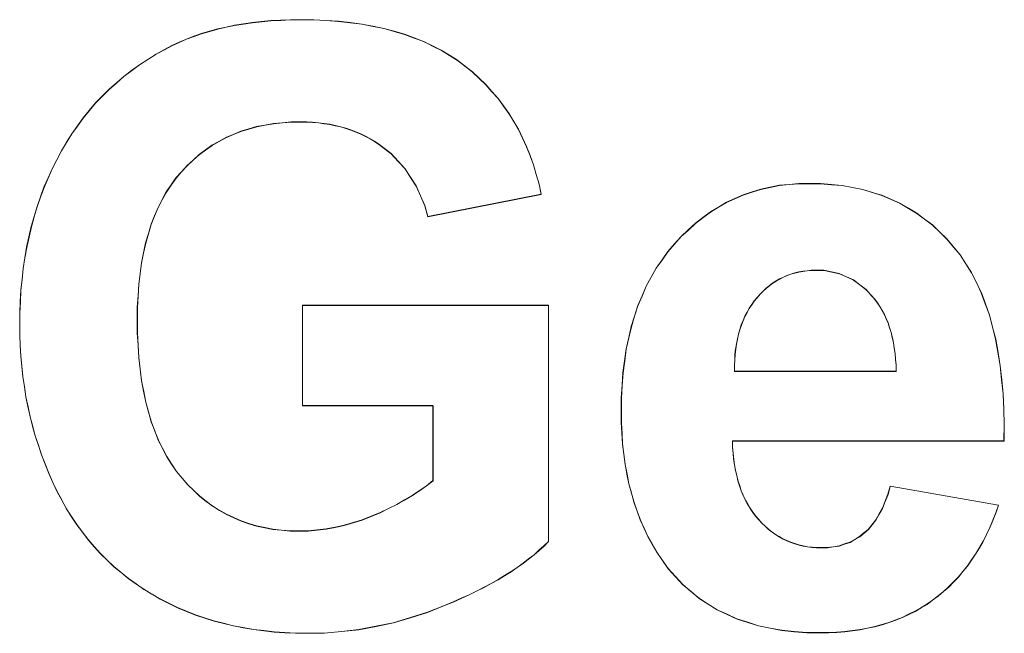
# Model space of a CAD drawing. Extents: x 229 to 926, y 37 to 878.
# Tile 110 of 163: x 354.11 to 358.25, y 819.48 to 822.07. Entities that reach past the tile are written whole.
import ezdxf
from ezdxf.lldxf.tags import DXFTag

# ---------------------------------------------------------------- set-up
doc = ezdxf.new("R2010")
doc.units = 0
doc.layers.get('0').update_dxf_attribs({"linetype": 'fein_strichliert', "lineweight": 13})
doc.layers.add('Beschriftung', color=7, linetype='Continuous', lineweight=25)
doc.layers.add('Beschriftung-A03CPAFWA9', color=7, linetype='Continuous', lineweight=25)
tags = doc.linetypes.add('fein_strichliert', pattern=[4, 1, -2, 1]).pattern_tags.tags
tags[8:9] = [DXFTag(74, 4), DXFTag(75, 0), DXFTag(340, '0'), DXFTag(46, 0.0), DXFTag(50, 0.0), DXFTag(44, 0.0), DXFTag(45, 0.0)]
tags[6:7] = [DXFTag(74, 4), DXFTag(75, 0), DXFTag(340, '0'), DXFTag(46, 0.0), DXFTag(50, 0.0), DXFTag(44, 0.0), DXFTag(45, 0.0)]
tags[4:5] = [DXFTag(74, 4), DXFTag(75, 0), DXFTag(340, '0'), DXFTag(46, 0.0), DXFTag(50, 0.0), DXFTag(44, 0.0), DXFTag(45, 0.0)]

# ---------------------------------------------------------------- blocks, each defined once
blk = doc.blocks.new('Referenz-A03CPAFUA9', base_point=(255.7277, 66.0323))
at = {"layer": 'Beschriftung', "color": 0, "lineweight": -2}
for p, q in [((354.906, 822.0206), (354.94, 822.0303)), ((354.94, 822.0303), (354.9755, 822.0381)), ((354.9755, 822.0381), (355.0112, 822.0459)), ((355.0112, 822.0459), (355.0486, 822.0516)), ((355.0486, 822.0516), (355.086, 822.0575)), ((355.086, 822.0575), (355.1251, 822.0614)), ((355.1251, 822.0614), (355.1642, 822.0653)), ((355.1642, 822.0653), (355.2051, 822.0673)), ((355.2051, 822.0673), (355.2461, 822.0692)), ((355.2461, 822.0692), (355.2887, 822.0692)), ((355.2887, 822.0692), (355.3441, 822.0692)), ((355.3441, 822.0692), (355.3964, 822.0661)), ((355.3964, 822.0661), (355.4488, 822.0631)), ((355.4488, 822.0631), (355.4982, 822.057)), ((355.4982, 822.057), (355.5476, 822.0509)), ((355.5476, 822.0509), (355.5938, 822.0417)), ((355.5938, 822.0417), (355.6402, 822.0325)), ((355.6402, 822.0325), (355.6834, 822.0203)), ((354.808, 821.9876), (354.84, 821.9992)), ((354.84, 821.9992), (354.8722, 822.0109)), ((354.8722, 822.0109), (354.906, 822.0206)), ((355.6834, 822.0203), (355.7268, 822.0081)), ((355.7268, 822.0081), (355.7671, 821.9929)), ((355.7671, 821.9929), (355.8073, 821.9776)), ((354.7185, 821.9448), (354.7472, 821.9603)), ((354.7472, 821.9603), (354.7776, 821.974)), ((354.7776, 821.974), (354.808, 821.9876)), ((355.8073, 821.9776), (355.8446, 821.9593)), ((355.8446, 821.9593), (355.8818, 821.941)), ((354.6457, 821.9021), (354.681, 821.9246)), ((354.681, 821.9246), (354.7185, 821.9448)), ((355.8818, 821.941), (355.916, 821.9196)), ((355.916, 821.9196), (355.9502, 821.8982)), ((354.5773, 821.855), (354.6104, 821.8796)), ((354.6104, 821.8796), (354.6457, 821.9021)), ((355.9502, 821.8982), (355.9814, 821.8737)), ((355.9814, 821.8737), (356.0125, 821.8493)), ((354.5136, 821.8034), (354.5443, 821.8303)), ((354.5443, 821.8303), (354.5773, 821.855)), ((356.0125, 821.8493), (356.0409, 821.8226)), ((354.4827, 821.7766), (354.5136, 821.8034)), ((356.0409, 821.8226), (356.0693, 821.7958)), ((356.0693, 821.7958), (356.0949, 821.7667)), ((354.4257, 821.7184), (354.4542, 821.7474)), ((354.4542, 821.7474), (354.4827, 821.7766)), ((356.0949, 821.7667), (356.1205, 821.7377)), ((354.3994, 821.6871), (354.4257, 821.7184)), ((356.1205, 821.7377), (356.1433, 821.7062)), ((356.1433, 821.7062), (356.1661, 821.6748)), ((354.3731, 821.6558), (354.3994, 821.6871)), ((356.1661, 821.6748), (356.1862, 821.6411)), ((354.3251, 821.5888), (354.3491, 821.6223)), ((354.3491, 821.6223), (354.3731, 821.6558)), ((355.1039, 821.6188), (355.0706, 821.6091)), ((355.1392, 821.6254), (355.1039, 821.6188)), ((355.1746, 821.632), (355.1392, 821.6254)), ((355.212, 821.6353), (355.1746, 821.632)), ((355.2494, 821.6386), (355.212, 821.6353)), ((355.2887, 821.6386), (355.2494, 821.6386)), ((355.3148, 821.6386), (355.2887, 821.6386)), ((355.3397, 821.6369), (355.3148, 821.6386)), ((355.3646, 821.6352), (355.3397, 821.6369)), ((355.3884, 821.6319), (355.3646, 821.6352)), ((355.4123, 821.6286), (355.3884, 821.6319)), ((355.435, 821.6235), (355.4123, 821.6286)), ((355.4578, 821.6185), (355.435, 821.6235)), ((355.4795, 821.6118), (355.4578, 821.6185)), ((356.1862, 821.6411), (356.2063, 821.6073)), ((354.3034, 821.5531), (354.3251, 821.5888)), ((355.0059, 821.5861), (354.9746, 821.573)), ((355.0372, 821.5992), (355.0059, 821.5861)), ((355.0706, 821.6091), (355.0372, 821.5992)), ((355.5011, 821.6052), (355.4795, 821.6118)), ((355.5217, 821.5968), (355.5011, 821.6052)), ((355.5423, 821.5884), (355.5217, 821.5968)), ((355.5619, 821.5784), (355.5423, 821.5884)), ((355.5813, 821.5685), (355.5619, 821.5784)), ((356.2063, 821.6073), (356.2235, 821.5712)), ((354.2816, 821.5174), (354.3034, 821.5531)), ((354.916, 821.5402), (354.8887, 821.5205)), ((354.9453, 821.5566), (354.916, 821.5402)), ((354.9746, 821.573), (354.9453, 821.5566)), ((355.5998, 821.5568), (355.5813, 821.5685)), ((355.6182, 821.5451), (355.5998, 821.5568)), ((355.6356, 821.5317), (355.6182, 821.5451)), ((356.2235, 821.5712), (356.2408, 821.5351)), ((356.2408, 821.5351), (356.2553, 821.4967)), ((354.2622, 821.4795), (354.2816, 821.5174)), ((354.8615, 821.5009), (354.8362, 821.478)), ((354.8887, 821.5205), (354.8615, 821.5009)), ((355.6703, 821.505), (355.6356, 821.5317)), ((355.6996, 821.4735), (355.6703, 821.505)), ((356.2553, 821.4967), (356.2697, 821.4583)), ((354.2426, 821.4415), (354.2622, 821.4795)), ((354.8109, 821.455), (354.7876, 821.4288)), ((354.8362, 821.478), (354.8109, 821.455)), ((355.7287, 821.4419), (355.6996, 821.4735)), ((356.2697, 821.4583), (356.2815, 821.4175)), ((354.2256, 821.4023), (354.2426, 821.4415)), ((354.7876, 821.4288), (354.7644, 821.4026)), ((355.7523, 821.4054), (355.7287, 821.4419)), ((356.2815, 821.4175), (356.2932, 821.3767)), ((354.2085, 821.363), (354.2256, 821.4023)), ((354.7441, 821.3732), (354.7237, 821.3438)), ((354.7644, 821.4026), (354.7441, 821.3732)), ((355.776, 821.369), (355.7523, 821.4054)), ((355.7942, 821.3277), (355.776, 821.369)), ((356.2932, 821.3767), (356.3021, 821.3336)), ((357.2668, 821.3635), (357.3059, 821.3715)), ((357.3059, 821.3715), (357.347, 821.3754)), ((357.347, 821.3754), (357.388, 821.3794)), ((357.388, 821.3794), (357.4308, 821.3794)), ((357.4308, 821.3794), (357.4789, 821.3794)), ((357.4789, 821.3794), (357.5245, 821.3752)), ((357.5245, 821.3752), (357.5701, 821.371)), ((357.5701, 821.371), (357.6131, 821.3627)), ((354.194, 821.3224), (354.2085, 821.363)), ((354.7237, 821.3438), (354.7063, 821.3112)), ((355.8122, 821.2865), (355.7942, 821.3277)), ((356.3021, 821.3336), (355.8249, 821.2403)), ((357.1177, 821.3157), (357.1531, 821.3316)), ((357.1531, 821.3316), (357.1903, 821.3436)), ((357.1903, 821.3436), (357.2276, 821.3555)), ((357.2276, 821.3555), (357.2668, 821.3635)), ((357.6131, 821.3627), (357.6562, 821.3544)), ((357.6562, 821.3544), (357.6967, 821.3419)), ((357.6967, 821.3419), (357.7372, 821.3294)), ((357.7372, 821.3294), (357.7753, 821.3127)), ((354.1793, 821.2817), (354.194, 821.3224)), ((354.7063, 821.3112), (354.6889, 821.2787)), ((355.8249, 821.2403), (355.8122, 821.2865)), ((357.0487, 821.2799), (357.0823, 821.2998)), ((357.0823, 821.2998), (357.1177, 821.3157)), ((357.7753, 821.3127), (357.8132, 821.296)), ((357.8132, 821.296), (357.8486, 821.2752)), ((354.1671, 821.2397), (354.1793, 821.2817)), ((354.6743, 821.2429), (354.6598, 821.2072)), ((354.6889, 821.2787), (354.6743, 821.2429)), ((356.9833, 821.236), (357.0151, 821.26)), ((357.0151, 821.26), (357.0487, 821.2799)), ((357.8486, 821.2752), (357.884, 821.2543)), ((357.884, 821.2543), (357.9169, 821.2293)), ((354.155, 821.1977), (354.1671, 821.2397)), ((354.6598, 821.2072), (354.6482, 821.1683)), ((356.9218, 821.1843), (356.9516, 821.2122)), ((356.9516, 821.2122), (356.9833, 821.236)), ((357.9169, 821.2293), (357.9498, 821.2044)), ((357.9498, 821.2044), (357.9802, 821.1751)), ((354.1452, 821.1543), (354.155, 821.1977)), ((354.6482, 821.1683), (354.6366, 821.1293)), ((356.8918, 821.1564), (356.9218, 821.1843)), ((357.9802, 821.1751), (358.0105, 821.146)), ((354.1355, 821.111), (354.1452, 821.1543)), ((354.6366, 821.1293), (354.6278, 821.0873)), ((356.8358, 821.0927), (356.8639, 821.1246)), ((356.8639, 821.1246), (356.8918, 821.1564)), ((358.0105, 821.146), (358.0384, 821.1126)), ((354.1281, 821.0663), (354.1355, 821.111)), ((354.6278, 821.0873), (354.6192, 821.0452)), ((356.8113, 821.0578), (356.8358, 821.0927)), ((358.0384, 821.1126), (358.0662, 821.0793)), ((358.0662, 821.0793), (358.0904, 821.0414)), ((354.1209, 821.0215), (354.1281, 821.0663)), ((354.6192, 821.0452), (354.6133, 820.9999)), ((356.7868, 821.0229), (356.8113, 821.0578)), ((358.0904, 821.0414), (358.1146, 821.0037)), ((354.116, 820.9755), (354.1209, 821.0215)), ((354.6133, 820.9999), (354.6075, 820.9547)), ((356.7658, 820.9849), (356.7868, 821.0229)), ((357.3537, 820.9975), (357.3374, 820.9921)), ((357.37, 821.0028), (357.3537, 820.9975)), ((357.387, 821.0064), (357.37, 821.0028)), ((357.404, 821.01), (357.387, 821.0064)), ((357.4219, 821.0118), (357.404, 821.01)), ((357.4397, 821.0136), (357.4219, 821.0118)), ((357.4584, 821.0136), (357.4397, 821.0136)), ((357.4932, 821.0136), (357.4584, 821.0136)), ((357.5255, 821.0068), (357.4932, 821.0136)), ((357.5577, 821.0001), (357.5255, 821.0068)), ((357.5874, 820.9865), (357.5577, 821.0001)), ((358.1146, 821.0037), (358.1351, 820.9615)), ((354.1111, 820.9294), (354.116, 820.9755)), ((354.6075, 820.9547), (354.6046, 820.9063)), ((356.7447, 820.947), (356.7658, 820.9849)), ((357.2775, 820.96), (357.2637, 820.9492)), ((357.292, 820.9689), (357.2775, 820.96)), ((357.3066, 820.9778), (357.292, 820.9689)), ((357.3221, 820.9849), (357.3066, 820.9778)), ((357.3374, 820.9921), (357.3221, 820.9849)), ((357.6169, 820.973), (357.5874, 820.9865)), ((357.644, 820.9526), (357.6169, 820.973)), ((357.6709, 820.9323), (357.644, 820.9526)), ((358.1351, 820.9615), (358.1558, 820.9192)), ((354.1087, 820.882), (354.1111, 820.9294)), ((356.7273, 820.906), (356.7447, 820.947)), ((357.2239, 820.9135), (357.2118, 820.8992)), ((357.2369, 820.926), (357.2239, 820.9135)), ((357.2499, 820.9385), (357.2369, 820.926)), ((357.2637, 820.9492), (357.2499, 820.9385)), ((357.6953, 820.9052), (357.6709, 820.9323)), ((358.1558, 820.9192), (358.1726, 820.8726)), ((354.1062, 820.8346), (354.1087, 820.882)), ((354.6046, 820.9063), (354.6016, 820.8579)), ((356.7098, 820.8649), (356.7273, 820.906)), ((357.1889, 820.8693), (357.1783, 820.8538)), ((357.1996, 820.885), (357.1889, 820.8693)), ((357.2118, 820.8992), (357.1996, 820.885)), ((357.7074, 820.8916), (357.6953, 820.9052)), ((357.7181, 820.8765), (357.7074, 820.8916)), ((357.7289, 820.8614), (357.7181, 820.8765)), ((358.1726, 820.8726), (358.1896, 820.826)), ((354.1062, 820.7858), (354.1062, 820.8346)), ((354.6016, 820.8579), (354.6016, 820.8062)), ((355.2967, 820.4438), (355.2967, 820.8668)), ((355.2967, 820.8668), (356.333, 820.8668)), ((356.333, 820.8668), (356.333, 819.8717)), ((356.6957, 820.8209), (356.7098, 820.8649)), ((357.1692, 820.8369), (357.1601, 820.8201)), ((357.1783, 820.8538), (357.1692, 820.8369)), ((357.7382, 820.8448), (357.7289, 820.8614)), ((357.7474, 820.8281), (357.7382, 820.8448)), ((357.7552, 820.8099), (357.7474, 820.8281)), ((354.6016, 820.8062), (354.6016, 820.7507)), ((356.6817, 820.7769), (356.6957, 820.8209)), ((357.1526, 820.8019), (357.1451, 820.7838)), ((357.1601, 820.8201), (357.1526, 820.8019)), ((357.763, 820.7917), (357.7552, 820.8099)), ((357.7695, 820.7719), (357.763, 820.7917)), ((358.1896, 820.826), (358.2029, 820.7749)), ((354.1062, 820.7408), (354.1062, 820.7858)), ((354.6016, 820.7507), (354.6046, 820.6984)), ((356.6712, 820.7298), (356.6817, 820.7769)), ((357.1332, 820.7449), (357.1287, 820.7242)), ((357.1391, 820.7644), (357.1332, 820.7449)), ((357.1451, 820.7838), (357.1391, 820.7644)), ((357.7759, 820.7521), (357.7695, 820.7719)), ((357.7808, 820.7308), (357.7759, 820.7521)), ((358.2029, 820.7749), (358.2161, 820.7238)), ((354.1084, 820.6967), (354.1062, 820.7408)), ((356.6606, 820.6827), (356.6712, 820.7298)), ((357.1242, 820.7036), (357.1213, 820.6816)), ((357.1287, 820.7242), (357.1242, 820.7036)), ((357.7858, 820.7094), (357.7808, 820.7308)), ((357.7892, 820.6865), (357.7858, 820.7094)), ((358.2161, 820.7238), (358.2258, 820.6682)), ((354.1105, 820.6526), (354.1084, 820.6967)), ((354.6046, 820.6984), (354.6076, 820.6463)), ((356.6537, 820.6325), (356.6606, 820.6827)), ((357.1213, 820.6816), (357.1185, 820.6597)), ((357.7927, 820.6636), (357.7892, 820.6865)), ((357.7948, 820.6391), (357.7927, 820.6636)), ((358.2258, 820.6682), (358.2355, 820.6127)), ((354.115, 820.6093), (354.1105, 820.6526)), ((354.6076, 820.6463), (354.6135, 820.5976)), ((356.6467, 820.5823), (356.6537, 820.6325)), ((357.1172, 820.6364), (357.1158, 820.6132)), ((357.1185, 820.6597), (357.1172, 820.6364)), ((357.7969, 820.6147), (357.7948, 820.6391)), ((354.1193, 820.5661), (354.115, 820.6093)), ((354.6135, 820.5976), (354.6193, 820.549)), ((356.6432, 820.5291), (356.6467, 820.5823)), ((357.1158, 820.6132), (357.116, 820.5886)), ((357.116, 820.5886), (357.7975, 820.5886)), ((357.7975, 820.5886), (357.7969, 820.6147)), ((358.2355, 820.6127), (358.2415, 820.5527)), ((354.1259, 820.5236), (354.1193, 820.5661)), ((354.6193, 820.549), (354.6281, 820.5037)), ((358.2415, 820.5527), (358.2475, 820.4928)), ((354.1324, 820.4811), (354.1259, 820.5236)), ((354.6281, 820.5037), (354.637, 820.4585)), ((356.6397, 820.476), (356.6432, 820.5291)), ((354.1411, 820.4396), (354.1324, 820.4811)), ((354.637, 820.4585), (354.6487, 820.4167)), ((356.6397, 820.4197), (356.6397, 820.476)), ((358.2475, 820.4928), (358.25, 820.4284)), ((354.1499, 820.3979), (354.1411, 820.4396)), ((354.6487, 820.4167), (354.6605, 820.3751)), ((355.8466, 820.4438), (355.2967, 820.4438)), ((355.8466, 820.1281), (355.8466, 820.4438)), ((356.6397, 820.3726), (356.6397, 820.4197)), ((358.25, 820.4284), (358.2524, 820.364)), ((354.1608, 820.3572), (354.1499, 820.3979)), ((354.6605, 820.3751), (354.6752, 820.3367)), ((356.6424, 820.3275), (356.6397, 820.3726)), ((354.1717, 820.3165), (354.1608, 820.3572)), ((354.6752, 820.3367), (354.69, 820.2986)), ((358.2524, 820.364), (358.2512, 820.2952)), ((354.1848, 820.2765), (354.1717, 820.3165)), ((354.69, 820.2986), (354.7076, 820.2637)), ((356.645, 820.2825), (356.6424, 820.3275)), ((358.2512, 820.2952), (357.1078, 820.2952)), ((357.1078, 820.2952), (357.1084, 820.2686)), ((354.1979, 820.2366), (354.1848, 820.2765)), ((354.7076, 820.2637), (354.7252, 820.229)), ((356.6504, 820.2394), (356.645, 820.2825)), ((357.1084, 820.2686), (357.1107, 820.2434)), ((354.2131, 820.1976), (354.1979, 820.2366)), ((354.7252, 820.229), (354.7458, 820.1977)), ((356.6557, 820.1964), (356.6504, 820.2394)), ((357.1107, 820.2434), (357.1128, 820.2183)), ((357.1128, 820.2183), (357.1166, 820.1946)), ((354.2284, 820.1585), (354.2131, 820.1976)), ((354.7458, 820.1977), (354.7664, 820.1664)), ((354.7664, 820.1664), (354.7899, 820.1385)), ((356.6637, 820.1554), (356.6557, 820.1964)), ((357.1166, 820.1946), (357.1203, 820.171)), ((357.1203, 820.171), (357.1257, 820.1488)), ((354.2459, 820.1202), (354.2284, 820.1585)), ((354.7899, 820.1385), (354.8135, 820.1107)), ((355.8194, 820.1061), (355.8466, 820.1281)), ((356.6717, 820.1144), (356.6637, 820.1554)), ((357.1257, 820.1488), (357.131, 820.1266)), ((357.131, 820.1266), (357.138, 820.1059)), ((354.2634, 820.0819), (354.2459, 820.1202)), ((354.283, 820.046), (354.2634, 820.0819)), ((354.8135, 820.1107), (354.8389, 820.0864)), ((354.8389, 820.0864), (354.8642, 820.062)), ((355.7597, 820.0652), (355.7895, 820.0857)), ((355.7895, 820.0857), (355.8194, 820.1061)), ((356.6823, 820.0754), (356.6717, 820.1144)), ((357.138, 820.1059), (357.1448, 820.0851)), ((357.1448, 820.0851), (357.1533, 820.0659)), ((357.7627, 820.0706), (357.772, 820.1047)), ((357.772, 820.1047), (358.2276, 820.0245)), ((354.3026, 820.0099), (354.283, 820.046)), ((354.8642, 820.062), (354.8914, 820.0411)), ((354.8914, 820.0411), (354.9185, 820.0203)), ((355.6945, 820.0276), (355.7271, 820.0464)), ((355.7271, 820.0464), (355.7597, 820.0652)), ((356.693, 820.0364), (356.6823, 820.0754)), ((357.1533, 820.0659), (357.1618, 820.0467)), ((357.1618, 820.0467), (357.1718, 820.029)), ((357.7396, 820.0117), (357.7511, 820.0411)), ((357.7511, 820.0411), (357.7627, 820.0706)), ((354.3244, 819.9761), (354.3026, 820.0099)), ((354.9185, 820.0203), (354.9476, 820.0029)), ((354.9476, 820.0029), (354.9766, 819.9856)), ((355.6241, 819.9934), (355.6593, 820.0105)), ((355.6593, 820.0105), (355.6945, 820.0276)), ((356.7063, 819.9994), (356.693, 820.0364)), ((356.7196, 819.9624), (356.7063, 819.9994)), ((357.1718, 820.029), (357.1818, 820.0112)), ((357.1818, 820.0112), (357.1935, 819.9949)), ((357.7258, 819.987), (357.7396, 820.0117)), ((358.2276, 820.0245), (358.2165, 819.9918)), ((354.3462, 819.9422), (354.3244, 819.9761)), ((354.9766, 819.9856), (355.0075, 819.9716)), ((355.0075, 819.9716), (355.0383, 819.9577)), ((355.0383, 819.9577), (355.0709, 819.9473)), ((355.5103, 819.9509), (355.5482, 819.9625)), ((355.5482, 819.9625), (355.5861, 819.9779)), ((355.5861, 819.9779), (355.6241, 819.9934)), ((356.7356, 819.9275), (356.7196, 819.9624)), ((357.1935, 819.9949), (357.2051, 819.9786)), ((357.2051, 819.9786), (357.2183, 819.9639)), ((357.2183, 819.9639), (357.2315, 819.949)), ((357.6959, 819.9422), (357.712, 819.9623)), ((357.712, 819.9623), (357.7258, 819.987)), ((358.204, 819.9609), (358.1915, 819.93)), ((358.2165, 819.9918), (358.204, 819.9609)), ((354.3701, 819.9107), (354.3462, 819.9422)), ((355.0709, 819.9473), (355.1037, 819.9369)), ((355.1037, 819.9369), (355.1381, 819.9299)), ((355.1381, 819.9299), (355.1726, 819.923)), ((355.1726, 819.923), (355.2089, 819.9195)), ((355.2089, 819.9195), (355.2452, 819.916)), ((355.2452, 819.916), (355.2834, 819.916)), ((355.2834, 819.916), (355.3211, 819.916)), ((355.3211, 819.916), (355.3589, 819.9199)), ((355.3589, 819.9199), (355.3967, 819.9238)), ((355.3967, 819.9238), (355.4345, 819.9315)), ((355.4345, 819.9315), (355.4723, 819.9392)), ((355.4723, 819.9392), (355.5103, 819.9509)), ((356.7517, 819.8926), (356.7356, 819.9275)), ((357.2315, 819.949), (357.2455, 819.9361)), ((357.2455, 819.9361), (357.2596, 819.9232)), ((357.2596, 819.9232), (357.2743, 819.9121)), ((357.6616, 819.9069), (357.6799, 819.9222)), ((357.6799, 819.9222), (357.6959, 819.9422)), ((358.1915, 819.93), (358.1773, 819.9011)), ((354.394, 819.8791), (354.3701, 819.9107)), ((354.4201, 819.8497), (354.394, 819.8791)), ((356.7704, 819.8596), (356.7517, 819.8926)), ((357.2743, 819.9121), (357.2891, 819.901)), ((357.2891, 819.901), (357.3047, 819.8917)), ((357.3047, 819.8917), (357.3204, 819.8824)), ((357.3204, 819.8824), (357.3368, 819.8751)), ((357.3368, 819.8751), (357.3533, 819.8677)), ((357.6026, 819.8685), (357.623, 819.8801)), ((357.623, 819.8801), (357.6434, 819.8915)), ((357.6434, 819.8915), (357.6616, 819.9069)), ((358.1773, 819.9011), (358.1632, 819.8721)), ((354.4462, 819.8202), (354.4201, 819.8497)), ((356.2931, 819.834), (356.2721, 819.8155)), ((356.3141, 819.8526), (356.2931, 819.834)), ((356.333, 819.8717), (356.3141, 819.8526)), ((356.789, 819.8267), (356.7704, 819.8596)), ((357.3533, 819.8677), (357.3706, 819.8621)), ((357.3706, 819.8621), (357.3878, 819.8566)), ((357.3878, 819.8566), (357.4058, 819.8528)), ((357.4058, 819.8528), (357.4239, 819.8491)), ((357.4239, 819.8491), (357.4428, 819.8473)), ((357.4428, 819.8473), (357.4617, 819.8455)), ((357.4617, 819.8455), (357.4813, 819.8455)), ((357.4813, 819.8455), (357.5082, 819.8455)), ((357.5082, 819.8455), (357.5328, 819.8493)), ((357.5328, 819.8493), (357.5575, 819.8531)), ((357.5575, 819.8531), (357.58, 819.8608)), ((357.58, 819.8608), (357.6026, 819.8685)), ((358.1475, 819.8452), (358.1318, 819.8182)), ((358.1632, 819.8721), (358.1475, 819.8452)), ((354.4744, 819.7931), (354.4462, 819.8202)), ((354.5027, 819.7658), (354.4744, 819.7931)), ((356.249, 819.7974), (356.2259, 819.7794)), ((356.2721, 819.8155), (356.249, 819.7974)), ((356.8103, 819.7958), (356.789, 819.8267)), ((356.8373, 819.7572), (356.8103, 819.7958)), ((358.1144, 819.7933), (358.0971, 819.7682)), ((358.1318, 819.8182), (358.1144, 819.7933)), ((354.5331, 819.7408), (354.5027, 819.7658)), ((356.2005, 819.762), (356.1753, 819.7446)), ((356.2259, 819.7794), (356.2005, 819.762)), ((356.868, 819.7234), (356.8373, 819.7572)), ((358.0971, 819.7682), (358.0782, 819.7452)), ((354.5636, 819.7159), (354.5331, 819.7408)), ((354.596, 819.6932), (354.5636, 819.7159)), ((356.1206, 819.7109), (356.0912, 819.6945)), ((356.148, 819.7277), (356.1206, 819.7109)), ((356.1753, 819.7446), (356.148, 819.7277)), ((356.8987, 819.6897), (356.868, 819.7234)), ((358.0593, 819.7221), (358.0389, 819.7011)), ((358.0782, 819.7452), (358.0593, 819.7221)), ((354.6286, 819.6703), (354.596, 819.6932)), ((354.6633, 819.6498), (354.6286, 819.6703)), ((356.0617, 819.6783), (356.0301, 819.6625)), ((356.0912, 819.6945), (356.0617, 819.6783)), ((356.933, 819.6608), (356.8987, 819.6897)), ((358.0183, 819.68), (357.9962, 819.6608)), ((358.0389, 819.7011), (358.0183, 819.68)), ((354.698, 819.6292), (354.6633, 819.6498)), ((354.7343, 819.6113), (354.698, 819.6292)), ((355.9648, 819.6317), (355.9311, 819.6165)), ((355.9985, 819.6468), (355.9648, 819.6317)), ((356.0301, 819.6625), (355.9985, 819.6468)), ((356.9673, 819.6319), (356.933, 819.6608)), ((357.0054, 819.6077), (356.9673, 819.6319)), ((357.9742, 819.6417), (357.9505, 819.6246)), ((357.9962, 819.6608), (357.9742, 819.6417)), ((354.7705, 819.5933), (354.7343, 819.6113)), ((354.8081, 819.5779), (354.7705, 819.5933)), ((355.8953, 819.602), (355.8236, 819.5728)), ((355.9311, 819.6165), (355.8953, 819.602)), ((357.0434, 819.5837), (357.0054, 819.6077)), ((357.085, 819.5644), (357.0434, 819.5837)), ((357.9016, 819.5923), (357.8765, 819.5773)), ((357.9269, 819.6074), (357.9016, 819.5923)), ((357.9505, 819.6246), (357.9269, 819.6074)), ((354.8459, 819.5624), (354.8081, 819.5779)), ((354.8851, 819.5496), (354.8459, 819.5624)), ((354.9243, 819.5367), (354.8851, 819.5496)), ((355.7515, 819.5509), (355.6793, 819.529)), ((355.8236, 819.5728), (355.7515, 819.5509)), ((357.1267, 819.5451), (357.085, 819.5644)), ((357.172, 819.5306), (357.1267, 819.5451)), ((357.8232, 819.5516), (357.7952, 819.5408)), ((357.8498, 819.5644), (357.8232, 819.5516)), ((357.8765, 819.5773), (357.8498, 819.5644)), ((354.965, 819.5265), (354.9243, 819.5367)), ((355.0057, 819.5162), (354.965, 819.5265)), ((355.0479, 819.5084), (355.0057, 819.5162)), ((355.0902, 819.5008), (355.0479, 819.5084)), ((355.1339, 819.4957), (355.0902, 819.5008)), ((355.6067, 819.5145), (355.5341, 819.4999)), ((355.6793, 819.529), (355.6067, 819.5145)), ((357.2173, 819.5162), (357.172, 819.5306)), ((357.2662, 819.5066), (357.2173, 819.5162)), ((357.3152, 819.4969), (357.2662, 819.5066)), ((357.6766, 819.5066), (357.6456, 819.5001)), ((357.7077, 819.5129), (357.6766, 819.5066)), ((357.7374, 819.5216), (357.7077, 819.5129)), ((357.767, 819.5302), (357.7374, 819.5216)), ((357.7952, 819.5408), (357.767, 819.5302)), ((355.1776, 819.4905), (355.1339, 819.4957)), ((355.2227, 819.4879), (355.1776, 819.4905)), ((355.268, 819.4853), (355.2227, 819.4879)), ((355.3146, 819.4853), (355.268, 819.4853)), ((355.3881, 819.4853), (355.3146, 819.4853)), ((355.4611, 819.4926), (355.3881, 819.4853)), ((355.5341, 819.4999), (355.4611, 819.4926)), ((357.3678, 819.4921), (357.3152, 819.4969)), ((357.4204, 819.4872), (357.3678, 819.4921)), ((357.4767, 819.4872), (357.4204, 819.4872)), ((357.5123, 819.4872), (357.4767, 819.4872)), ((357.5464, 819.4894), (357.5123, 819.4872)), ((357.5804, 819.4916), (357.5464, 819.4894)), ((357.613, 819.4958), (357.5804, 819.4916)), ((357.6456, 819.5001), (357.613, 819.4958))]:
    blk.add_line(p, q, dxfattribs=at)
blk = doc.blocks.new('Referenz-A03CPAG8A9', base_point=(281.5986, 66.0323))
at = {"layer": 'Beschriftung-A03CPAFWA9', "color": 0, "lineweight": -2}
for p, q in [((354.9403, 822.0293), (354.9759, 822.0371)), ((354.9759, 822.0371), (355.0115, 822.0449)), ((355.0115, 822.0449), (355.0489, 822.0506)), ((355.0489, 822.0506), (355.0863, 822.0565)), ((355.0863, 822.0565), (355.1254, 822.0604)), ((355.1254, 822.0604), (355.1645, 822.0643)), ((355.1645, 822.0643), (355.2054, 822.0662)), ((355.2054, 822.0662), (355.2464, 822.0681)), ((355.2464, 822.0681), (355.289, 822.0681)), ((355.289, 822.0681), (355.3444, 822.0681)), ((355.3444, 822.0681), (355.3967, 822.0651)), ((355.3967, 822.0651), (355.4491, 822.0621)), ((355.4491, 822.0621), (355.4985, 822.056)), ((355.4985, 822.056), (355.5479, 822.0498)), ((355.5479, 822.0498), (355.5941, 822.0407)), ((355.5941, 822.0407), (355.6405, 822.0315)), ((355.6405, 822.0315), (355.6837, 822.0193)), ((354.8083, 821.9865), (354.8404, 821.9981)), ((354.8404, 821.9981), (354.8725, 822.0098)), ((354.8725, 822.0098), (354.9063, 822.0195)), ((354.9063, 822.0195), (354.9403, 822.0293)), ((355.6837, 822.0193), (355.7271, 822.0071)), ((355.7271, 822.0071), (355.7674, 821.9918)), ((355.7674, 821.9918), (355.8076, 821.9766)), ((354.7188, 821.9438), (354.7475, 821.9593)), ((354.7475, 821.9593), (354.7779, 821.9729)), ((354.7779, 821.9729), (354.8083, 821.9865)), ((355.8076, 821.9766), (355.8449, 821.9583)), ((355.8449, 821.9583), (355.8821, 821.94)), ((354.646, 821.9011), (354.6813, 821.9235)), ((354.6813, 821.9235), (354.7188, 821.9438)), ((355.8821, 821.94), (355.9163, 821.9185)), ((355.9163, 821.9185), (355.9505, 821.8972)), ((354.5776, 821.854), (354.6107, 821.8786)), ((354.6107, 821.8786), (354.646, 821.9011)), ((355.9505, 821.8972), (355.9817, 821.8727)), ((355.9817, 821.8727), (356.0128, 821.8483)), ((354.5139, 821.8024), (354.5446, 821.8293)), ((354.5446, 821.8293), (354.5776, 821.854)), ((356.0128, 821.8483), (356.0412, 821.8215)), ((354.4831, 821.7755), (354.5139, 821.8024)), ((356.0412, 821.8215), (356.0696, 821.7948)), ((356.0696, 821.7948), (356.0952, 821.7657)), ((354.426, 821.7174), (354.4545, 821.7464)), ((354.4545, 821.7464), (354.4831, 821.7755)), ((356.0952, 821.7657), (356.1208, 821.7366)), ((354.3997, 821.6861), (354.426, 821.7174)), ((356.1208, 821.7366), (356.1436, 821.7052)), ((356.1436, 821.7052), (356.1664, 821.6738)), ((354.3734, 821.6547), (354.3997, 821.6861)), ((356.1664, 821.6738), (356.1865, 821.64)), ((354.3255, 821.5878), (354.3495, 821.6213)), ((354.3495, 821.6213), (354.3734, 821.6547)), ((355.1042, 821.6178), (355.071, 821.608)), ((355.1396, 821.6244), (355.1042, 821.6178)), ((355.175, 821.6309), (355.1396, 821.6244)), ((355.2123, 821.6342), (355.175, 821.6309)), ((355.2497, 821.6375), (355.2123, 821.6342)), ((355.289, 821.6375), (355.2497, 821.6375)), ((355.3151, 821.6375), (355.289, 821.6375)), ((355.3401, 821.6358), (355.3151, 821.6375)), ((355.3649, 821.6342), (355.3401, 821.6358)), ((355.3887, 821.6309), (355.3649, 821.6342)), ((355.4126, 821.6275), (355.3887, 821.6309)), ((355.4353, 821.6225), (355.4126, 821.6275)), ((355.4581, 821.6174), (355.4353, 821.6225)), ((355.4798, 821.6108), (355.4581, 821.6174)), ((356.1865, 821.64), (356.2066, 821.6063)), ((354.3037, 821.5521), (354.3255, 821.5878)), ((355.0063, 821.585), (354.9749, 821.572)), ((355.0375, 821.5982), (355.0063, 821.585)), ((355.071, 821.608), (355.0375, 821.5982)), ((355.5014, 821.6041), (355.4798, 821.6108)), ((355.522, 821.5958), (355.5014, 821.6041)), ((355.5426, 821.5874), (355.522, 821.5958)), ((355.5622, 821.5774), (355.5426, 821.5874)), ((355.5816, 821.5675), (355.5622, 821.5774)), ((356.2066, 821.6063), (356.2238, 821.5702)), ((354.282, 821.5164), (354.3037, 821.5521)), ((354.9163, 821.5392), (354.889, 821.5195)), ((354.9456, 821.5556), (354.9163, 821.5392)), ((354.9749, 821.572), (354.9456, 821.5556)), ((355.6001, 821.5557), (355.5816, 821.5675)), ((355.6185, 821.544), (355.6001, 821.5557)), ((355.6359, 821.5307), (355.6185, 821.544)), ((356.2238, 821.5702), (356.2411, 821.5341)), ((356.2411, 821.5341), (356.2556, 821.4957)), ((354.2625, 821.4785), (354.282, 821.5164)), ((354.8618, 821.4999), (354.8365, 821.4769)), ((354.889, 821.5195), (354.8618, 821.4999)), ((355.6706, 821.5039), (355.6359, 821.5307)), ((355.6999, 821.4724), (355.6706, 821.5039)), ((356.2556, 821.4957), (356.27, 821.4572)), ((354.243, 821.4405), (354.2625, 821.4785)), ((354.8112, 821.4539), (354.7879, 821.4277)), ((354.8365, 821.4769), (354.8112, 821.4539)), ((355.729, 821.4409), (355.6999, 821.4724)), ((356.27, 821.4572), (356.2818, 821.4165)), ((354.2259, 821.4013), (354.243, 821.4405)), ((354.7879, 821.4277), (354.7647, 821.4016)), ((355.7526, 821.4044), (355.729, 821.4409)), ((356.2818, 821.4165), (356.2935, 821.3757)), ((354.2088, 821.362), (354.2259, 821.4013)), ((354.7444, 821.3721), (354.724, 821.3427)), ((354.7647, 821.4016), (354.7444, 821.3721)), ((355.7763, 821.368), (355.7526, 821.4044)), ((355.7945, 821.3267), (355.7763, 821.368)), ((356.2935, 821.3757), (356.3024, 821.3326)), ((357.2671, 821.3624), (357.3062, 821.3704)), ((357.3062, 821.3704), (357.3473, 821.3743)), ((357.3473, 821.3743), (357.3883, 821.3784)), ((357.3883, 821.3784), (357.4311, 821.3784)), ((357.4311, 821.3784), (357.4792, 821.3784)), ((357.4792, 821.3784), (357.5248, 821.3742)), ((357.5248, 821.3742), (357.5703, 821.37)), ((357.5703, 821.37), (357.6134, 821.3616)), ((354.1943, 821.3214), (354.2088, 821.362)), ((354.724, 821.3427), (354.7066, 821.3101)), ((355.8125, 821.2855), (355.7945, 821.3267)), ((356.3024, 821.3326), (355.8252, 821.2393)), ((357.118, 821.3146), (357.1534, 821.3306)), ((357.1534, 821.3306), (357.1906, 821.3425)), ((357.1906, 821.3425), (357.2279, 821.3544)), ((357.2279, 821.3544), (357.2671, 821.3624)), ((357.6134, 821.3616), (357.6565, 821.3534)), ((357.6565, 821.3534), (357.697, 821.3409)), ((357.697, 821.3409), (357.7375, 821.3284)), ((357.7375, 821.3284), (357.7755, 821.3117)), ((354.1797, 821.2807), (354.1943, 821.3214)), ((354.7066, 821.3101), (354.6892, 821.2777)), ((355.8252, 821.2393), (355.8125, 821.2855)), ((357.049, 821.2788), (357.0825, 821.2988)), ((357.0825, 821.2988), (357.118, 821.3146)), ((357.7755, 821.3117), (357.8134, 821.2949)), ((357.8134, 821.2949), (357.8489, 821.2742)), ((354.1675, 821.2387), (354.1797, 821.2807)), ((354.6892, 821.2777), (354.6746, 821.2418)), ((356.9836, 821.235), (357.0153, 821.2589)), ((357.0153, 821.2589), (357.049, 821.2788)), ((357.8489, 821.2742), (357.8843, 821.2533)), ((357.8843, 821.2533), (357.9172, 821.2283)), ((354.1553, 821.1967), (354.1675, 821.2387)), ((354.6601, 821.2061), (354.6485, 821.1672)), ((354.6746, 821.2418), (354.6601, 821.2061)), ((356.9221, 821.1832), (356.9519, 821.2111)), ((356.9519, 821.2111), (356.9836, 821.235)), ((357.9172, 821.2283), (357.9501, 821.2033)), ((357.9501, 821.2033), (357.9805, 821.1741)), ((354.1455, 821.1533), (354.1553, 821.1967)), ((354.6485, 821.1672), (354.6369, 821.1283)), ((356.8921, 821.1554), (356.9221, 821.1832)), ((357.9805, 821.1741), (358.0108, 821.145)), ((354.1358, 821.1099), (354.1455, 821.1533)), ((354.6369, 821.1283), (354.6281, 821.0863)), ((356.8361, 821.0916), (356.8642, 821.1235)), ((356.8642, 821.1235), (356.8921, 821.1554)), ((358.0108, 821.145), (358.0387, 821.1115)), ((354.1284, 821.0653), (354.1358, 821.1099)), ((354.6281, 821.0863), (354.6195, 821.0441)), ((356.8115, 821.0568), (356.8361, 821.0916)), ((358.0387, 821.1115), (358.0665, 821.0783)), ((358.0665, 821.0783), (358.0907, 821.0404)), ((354.1212, 821.0205), (354.1284, 821.0653)), ((354.6195, 821.0441), (354.6136, 820.9989)), ((356.7871, 821.0219), (356.8115, 821.0568)), ((358.0907, 821.0404), (358.1149, 821.0026)), ((354.1163, 820.9745), (354.1212, 821.0205)), ((354.6136, 820.9989), (354.6078, 820.9536)), ((356.7661, 820.9839), (356.7871, 821.0219)), ((357.354, 820.9965), (357.3377, 820.9911)), ((357.3703, 821.0018), (357.354, 820.9965)), ((357.3873, 821.0054), (357.3703, 821.0018)), ((357.4043, 821.009), (357.3873, 821.0054)), ((357.4222, 821.0108), (357.4043, 821.009)), ((357.44, 821.0125), (357.4222, 821.0108)), ((357.4587, 821.0125), (357.44, 821.0125)), ((357.4935, 821.0125), (357.4587, 821.0125)), ((357.5258, 821.0058), (357.4935, 821.0125)), ((357.558, 820.999), (357.5258, 821.0058)), ((357.5877, 820.9854), (357.558, 820.999)), ((358.1149, 821.0026), (358.1354, 820.9605)), ((354.1114, 820.9284), (354.1163, 820.9745)), ((354.6078, 820.9536), (354.6049, 820.9052)), ((356.745, 820.946), (356.7661, 820.9839)), ((357.2778, 820.9589), (357.2639, 820.9482)), ((357.2923, 820.9678), (357.2778, 820.9589)), ((357.3069, 820.9768), (357.2923, 820.9678)), ((357.3223, 820.9839), (357.3069, 820.9768)), ((357.3377, 820.9911), (357.3223, 820.9839)), ((357.6172, 820.9719), (357.5877, 820.9854)), ((357.6442, 820.9516), (357.6172, 820.9719)), ((358.1354, 820.9605), (358.156, 820.9182)), ((354.109, 820.881), (354.1114, 820.9284)), ((356.7276, 820.905), (356.745, 820.946)), ((357.2242, 820.9125), (357.2121, 820.8982)), ((357.2372, 820.9249), (357.2242, 820.9125)), ((357.2501, 820.9375), (357.2372, 820.9249)), ((357.2639, 820.9482), (357.2501, 820.9375)), ((357.6712, 820.9312), (357.6442, 820.9516)), ((357.6956, 820.9042), (357.6712, 820.9312)), ((358.156, 820.9182), (358.1729, 820.8716)), ((354.1065, 820.8336), (354.109, 820.881)), ((354.6049, 820.9052), (354.602, 820.8568)), ((356.71, 820.8639), (356.7276, 820.905)), ((357.1999, 820.8839), (357.1892, 820.8683)), ((357.2121, 820.8982), (357.1999, 820.8839)), ((357.7077, 820.8906), (357.6956, 820.9042)), ((357.7184, 820.8755), (357.7077, 820.8906)), ((357.7291, 820.8604), (357.7184, 820.8755)), ((358.1729, 820.8716), (358.1898, 820.825)), ((354.1065, 820.7848), (354.1065, 820.8336)), ((354.602, 820.8568), (354.602, 820.8052)), ((355.297, 820.4428), (355.297, 820.8658)), ((355.297, 820.8658), (356.3333, 820.8658)), ((356.3333, 820.8658), (356.3333, 819.8707)), ((356.696, 820.8199), (356.71, 820.8639)), ((357.1695, 820.8359), (357.1604, 820.8191)), ((357.1786, 820.8527), (357.1695, 820.8359)), ((357.1892, 820.8683), (357.1786, 820.8527)), ((357.7385, 820.8438), (357.7291, 820.8604)), ((357.7477, 820.827), (357.7385, 820.8438)), ((354.602, 820.8052), (354.602, 820.7496)), ((356.682, 820.7758), (356.696, 820.8199)), ((357.1529, 820.8009), (357.1453, 820.7827)), ((357.1604, 820.8191), (357.1529, 820.8009)), ((357.7555, 820.8089), (357.7477, 820.827)), ((357.7633, 820.7907), (357.7555, 820.8089)), ((357.7697, 820.7708), (357.7633, 820.7907)), ((358.1898, 820.825), (358.2031, 820.7739)), ((354.1065, 820.7398), (354.1065, 820.7848)), ((354.602, 820.7496), (354.6049, 820.6974)), ((356.6715, 820.7288), (356.682, 820.7758)), ((357.1394, 820.7634), (357.1334, 820.7439)), ((357.1453, 820.7827), (357.1394, 820.7634)), ((357.7761, 820.7511), (357.7697, 820.7708)), ((357.7811, 820.7297), (357.7761, 820.7511)), ((358.2031, 820.7739), (358.2164, 820.7227)), ((354.1087, 820.6957), (354.1065, 820.7398)), ((356.6609, 820.6817), (356.6715, 820.7288)), ((357.129, 820.7232), (357.1245, 820.7025)), ((357.1334, 820.7439), (357.129, 820.7232)), ((357.7861, 820.7084), (357.7811, 820.7297)), ((357.7895, 820.6855), (357.7861, 820.7084)), ((358.2164, 820.7227), (358.2261, 820.6672)), ((354.1109, 820.6516), (354.1087, 820.6957)), ((354.6049, 820.6974), (354.6079, 820.6453)), ((356.654, 820.6315), (356.6609, 820.6817)), ((357.1216, 820.6806), (357.1188, 820.6586)), ((357.1245, 820.7025), (357.1216, 820.6806)), ((357.793, 820.6626), (357.7895, 820.6855)), ((357.7951, 820.6381), (357.793, 820.6626)), ((358.2261, 820.6672), (358.2357, 820.6117)), ((354.1153, 820.6083), (354.1109, 820.6516)), ((354.6079, 820.6453), (354.6138, 820.5966)), ((356.647, 820.5813), (356.654, 820.6315)), ((357.1175, 820.6354), (357.1161, 820.6121)), ((357.1188, 820.6586), (357.1175, 820.6354)), ((357.7972, 820.6137), (357.7951, 820.6381)), ((354.1197, 820.5651), (354.1153, 820.6083)), ((354.6138, 820.5966), (354.6197, 820.5479)), ((356.6435, 820.5281), (356.647, 820.5813)), ((357.1161, 820.6121), (357.1163, 820.5876)), ((357.1163, 820.5876), (357.7978, 820.5876)), ((357.7978, 820.5876), (357.7972, 820.6137)), ((358.2357, 820.6117), (358.2418, 820.5517)), ((354.1262, 820.5226), (354.1197, 820.5651)), ((354.6197, 820.5479), (354.6284, 820.5027)), ((358.2418, 820.5517), (358.2478, 820.4918)), ((354.1327, 820.4801), (354.1262, 820.5226)), ((354.6284, 820.5027), (354.6373, 820.4575)), ((356.64, 820.4749), (356.6435, 820.5281)), ((354.1414, 820.4386), (354.1327, 820.4801)), ((354.6373, 820.4575), (354.649, 820.4157)), ((356.64, 820.4187), (356.64, 820.4749)), ((358.2478, 820.4918), (358.2503, 820.4274)), ((354.1502, 820.3969), (354.1414, 820.4386)), ((354.649, 820.4157), (354.6609, 820.374)), ((355.847, 820.4428), (355.297, 820.4428)), ((355.847, 820.1271), (355.847, 820.4428)), ((356.64, 820.3716), (356.64, 820.4187)), ((358.2503, 820.4274), (358.2526, 820.363)), ((354.1612, 820.3562), (354.1502, 820.3969)), ((354.6609, 820.374), (354.6755, 820.3357)), ((356.6427, 820.3265), (356.64, 820.3716)), ((354.172, 820.3155), (354.1612, 820.3562)), ((354.6755, 820.3357), (354.6903, 820.2976)), ((358.2526, 820.363), (358.2515, 820.2941)), ((354.1852, 820.2755), (354.172, 820.3155)), ((354.6903, 820.2976), (354.7079, 820.2627)), ((356.6453, 820.2814), (356.6427, 820.3265)), ((358.2515, 820.2941), (357.1081, 820.2941)), ((357.1081, 820.2941), (357.1087, 820.2675)), ((354.1982, 820.2356), (354.1852, 820.2755)), ((354.7079, 820.2627), (354.7255, 820.228)), ((356.6507, 820.2384), (356.6453, 820.2814)), ((357.1087, 820.2675), (357.111, 820.2424)), ((354.2135, 820.1965), (354.1982, 820.2356)), ((354.7255, 820.228), (354.7461, 820.1967)), ((356.656, 820.1954), (356.6507, 820.2384)), ((357.111, 820.2424), (357.1131, 820.2172)), ((357.1131, 820.2172), (357.1169, 820.1936)), ((354.2287, 820.1575), (354.2135, 820.1965)), ((354.7461, 820.1967), (354.7667, 820.1654)), ((354.7667, 820.1654), (354.7903, 820.1375)), ((356.664, 820.1544), (356.656, 820.1954)), ((357.1169, 820.1936), (357.1206, 820.1699)), ((357.1206, 820.1699), (357.126, 820.1478)), ((354.2462, 820.1192), (354.2287, 820.1575)), ((354.7903, 820.1375), (354.8138, 820.1097)), ((355.8197, 820.1051), (355.847, 820.1271)), ((356.672, 820.1134), (356.664, 820.1544)), ((357.126, 820.1478), (357.1313, 820.1256)), ((357.1313, 820.1256), (357.1383, 820.1049)), ((354.2638, 820.0809), (354.2462, 820.1192)), ((354.8138, 820.1097), (354.8392, 820.0853)), ((354.8392, 820.0853), (354.8645, 820.061)), ((355.76, 820.0642), (355.7898, 820.0847)), ((355.7898, 820.0847), (355.8197, 820.1051)), ((356.6826, 820.0744), (356.672, 820.1134)), ((357.1383, 820.1049), (357.1451, 820.0841)), ((357.1451, 820.0841), (357.1536, 820.0649)), ((357.763, 820.0695), (357.7723, 820.1037)), ((357.7723, 820.1037), (358.2279, 820.0235)), ((354.2833, 820.0449), (354.2638, 820.0809)), ((354.3029, 820.0089), (354.2833, 820.0449)), ((354.8645, 820.061), (354.8917, 820.0401)), ((354.8917, 820.0401), (354.9189, 820.0193)), ((355.6949, 820.0266), (355.7274, 820.0454)), ((355.7274, 820.0454), (355.76, 820.0642)), ((356.6933, 820.0354), (356.6826, 820.0744)), ((357.1536, 820.0649), (357.1621, 820.0457)), ((357.1621, 820.0457), (357.1721, 820.028)), ((357.7399, 820.0106), (357.7514, 820.0401)), ((357.7514, 820.0401), (357.763, 820.0695)), ((354.3247, 819.9751), (354.3029, 820.0089)), ((354.9189, 820.0193), (354.9479, 820.0018)), ((354.9479, 820.0018), (354.977, 819.9846)), ((355.6244, 819.9924), (355.6596, 820.0095)), ((355.6596, 820.0095), (355.6949, 820.0266)), ((356.7066, 819.9984), (356.6933, 820.0354)), ((356.7199, 819.9614), (356.7066, 819.9984)), ((357.1721, 820.028), (357.1821, 820.0102)), ((357.1821, 820.0102), (357.1937, 819.9939)), ((357.726, 819.986), (357.7399, 820.0106)), ((358.2279, 820.0235), (358.2168, 819.9907)), ((354.3465, 819.9412), (354.3247, 819.9751)), ((354.977, 819.9846), (355.0078, 819.9706)), ((355.0078, 819.9706), (355.0386, 819.9567)), ((355.5106, 819.9498), (355.5485, 819.9614)), ((355.5485, 819.9614), (355.5864, 819.9769)), ((355.5864, 819.9769), (355.6244, 819.9924)), ((356.7359, 819.9265), (356.7199, 819.9614)), ((357.1937, 819.9939), (357.2054, 819.9776)), ((357.2054, 819.9776), (357.2186, 819.9628)), ((357.2186, 819.9628), (357.2318, 819.948)), ((357.6962, 819.9412), (357.7122, 819.9613)), ((357.7122, 819.9613), (357.726, 819.986)), ((358.2043, 819.9599), (358.1918, 819.929)), ((358.2168, 819.9907), (358.2043, 819.9599)), ((354.3704, 819.9097), (354.3465, 819.9412)), ((355.0386, 819.9567), (355.0713, 819.9462)), ((355.0713, 819.9462), (355.104, 819.9359)), ((355.104, 819.9359), (355.1384, 819.9288)), ((355.1384, 819.9288), (355.1729, 819.922)), ((355.1729, 819.922), (355.2092, 819.9185)), ((355.2092, 819.9185), (355.2455, 819.915)), ((355.3214, 819.915), (355.3592, 819.9188)), ((355.3592, 819.9188), (355.397, 819.9227)), ((355.397, 819.9227), (355.4348, 819.9304)), ((355.4348, 819.9304), (355.4726, 819.9382)), ((355.4726, 819.9382), (355.5106, 819.9498)), ((356.752, 819.8916), (356.7359, 819.9265)), ((357.2318, 819.948), (357.2458, 819.9351)), ((357.2458, 819.9351), (357.2599, 819.9221)), ((357.2599, 819.9221), (357.2746, 819.9111)), ((357.6619, 819.9058), (357.6802, 819.9212)), ((357.6802, 819.9212), (357.6962, 819.9412)), ((358.1918, 819.929), (358.1776, 819.9001)), ((354.3943, 819.8781), (354.3704, 819.9097)), ((354.4204, 819.8486), (354.3943, 819.8781)), ((355.2455, 819.915), (355.2837, 819.915)), ((355.2837, 819.915), (355.3214, 819.915)), ((356.7707, 819.8586), (356.752, 819.8916)), ((357.2746, 819.9111), (357.2894, 819.9)), ((357.2894, 819.9), (357.305, 819.8906)), ((357.305, 819.8906), (357.3207, 819.8814)), ((357.3207, 819.8814), (357.3371, 819.874)), ((357.3371, 819.874), (357.3535, 819.8667)), ((357.6029, 819.8675), (357.6233, 819.879)), ((357.6233, 819.879), (357.6436, 819.8905)), ((357.6436, 819.8905), (357.6619, 819.9058)), ((358.1776, 819.9001), (358.1635, 819.8711)), ((354.4466, 819.8192), (354.4204, 819.8486)), ((356.2934, 819.833), (356.2724, 819.8145)), ((356.3144, 819.8516), (356.2934, 819.833)), ((356.3333, 819.8707), (356.3144, 819.8516)), ((356.7893, 819.8256), (356.7707, 819.8586)), ((357.3535, 819.8667), (357.3709, 819.8611)), ((357.3709, 819.8611), (357.3881, 819.8556)), ((357.3881, 819.8556), (357.4061, 819.8518)), ((357.4061, 819.8518), (357.4242, 819.8481)), ((357.4242, 819.8481), (357.4431, 819.8463)), ((357.4431, 819.8463), (357.462, 819.8445)), ((357.462, 819.8445), (357.4816, 819.8445)), ((357.4816, 819.8445), (357.5084, 819.8445)), ((357.5084, 819.8445), (357.5331, 819.8483)), ((357.5331, 819.8483), (357.5578, 819.8521)), ((357.5578, 819.8521), (357.5803, 819.8598)), ((357.5803, 819.8598), (357.6029, 819.8675)), ((358.1477, 819.8442), (358.132, 819.8172)), ((358.1635, 819.8711), (358.1477, 819.8442)), ((354.4748, 819.7921), (354.4466, 819.8192)), ((354.503, 819.7648), (354.4748, 819.7921)), ((356.2493, 819.7964), (356.2262, 819.7784)), ((356.2724, 819.8145), (356.2493, 819.7964)), ((356.8106, 819.7948), (356.7893, 819.8256)), ((356.8376, 819.7562), (356.8106, 819.7948)), ((358.1147, 819.7923), (358.0974, 819.7672)), ((358.132, 819.8172), (358.1147, 819.7923)), ((354.5334, 819.7398), (354.503, 819.7648)), ((356.2008, 819.761), (356.1756, 819.7436)), ((356.2262, 819.7784), (356.2008, 819.761)), ((356.8683, 819.7224), (356.8376, 819.7562)), ((358.0974, 819.7672), (358.0785, 819.7442)), ((354.5639, 819.7149), (354.5334, 819.7398)), ((354.5963, 819.6922), (354.5639, 819.7149)), ((356.1209, 819.7099), (356.0915, 819.6935)), ((356.1483, 819.7267), (356.1209, 819.7099)), ((356.1756, 819.7436), (356.1483, 819.7267)), ((356.899, 819.6887), (356.8683, 819.7224)), ((358.0595, 819.7211), (358.0391, 819.7001)), ((358.0785, 819.7442), (358.0595, 819.7211)), ((354.6289, 819.6693), (354.5963, 819.6922)), ((354.6637, 819.6488), (354.6289, 819.6693)), ((356.062, 819.6773), (356.0304, 819.6615)), ((356.0915, 819.6935), (356.062, 819.6773)), ((356.9333, 819.6598), (356.899, 819.6887)), ((358.0186, 819.679), (357.9965, 819.6598)), ((358.0391, 819.7001), (358.0186, 819.679)), ((354.6983, 819.6282), (354.6637, 819.6488)), ((354.7346, 819.6102), (354.6983, 819.6282)), ((355.9651, 819.6307), (355.9314, 819.6155)), ((355.9988, 819.6458), (355.9651, 819.6307)), ((356.0304, 819.6615), (355.9988, 819.6458)), ((356.9676, 819.6309), (356.9333, 819.6598)), ((357.0056, 819.6067), (356.9676, 819.6309)), ((357.9744, 819.6407), (357.9508, 819.6236)), ((357.9965, 819.6598), (357.9744, 819.6407)), ((354.7708, 819.5922), (354.7346, 819.6102)), ((354.8084, 819.5769), (354.7708, 819.5922)), ((355.8956, 819.601), (355.8239, 819.5718)), ((355.9314, 819.6155), (355.8956, 819.601)), ((357.0437, 819.5827), (357.0056, 819.6067)), ((357.9019, 819.5913), (357.8767, 819.5763)), ((357.9271, 819.6063), (357.9019, 819.5913)), ((357.9508, 819.6236), (357.9271, 819.6063)), ((354.8462, 819.5614), (354.8084, 819.5769)), ((354.8854, 819.5485), (354.8462, 819.5614)), ((354.9247, 819.5357), (354.8854, 819.5485)), ((355.7518, 819.5499), (355.6797, 819.528)), ((355.8239, 819.5718), (355.7518, 819.5499)), ((357.0853, 819.5634), (357.0437, 819.5827)), ((357.127, 819.5441), (357.0853, 819.5634)), ((357.1723, 819.5296), (357.127, 819.5441)), ((357.8234, 819.5506), (357.7954, 819.5398)), ((357.8501, 819.5634), (357.8234, 819.5506)), ((357.8767, 819.5763), (357.8501, 819.5634)), ((354.9653, 819.5255), (354.9247, 819.5357)), ((355.006, 819.5152), (354.9653, 819.5255)), ((355.0482, 819.5074), (355.006, 819.5152)), ((355.0905, 819.4998), (355.0482, 819.5074)), ((355.607, 819.5134), (355.5345, 819.4989)), ((355.6797, 819.528), (355.607, 819.5134)), ((357.2176, 819.5152), (357.1723, 819.5296)), ((357.2665, 819.5056), (357.2176, 819.5152)), ((357.3155, 819.4959), (357.2665, 819.5056)), ((357.6769, 819.5056), (357.6458, 819.499)), ((357.708, 819.5119), (357.6769, 819.5056)), ((357.7377, 819.5206), (357.708, 819.5119)), ((357.7672, 819.5292), (357.7377, 819.5206)), ((357.7954, 819.5398), (357.7672, 819.5292)), ((355.1342, 819.4946), (355.0905, 819.4998)), ((355.1779, 819.4895), (355.1342, 819.4946)), ((355.2231, 819.4869), (355.1779, 819.4895)), ((355.2683, 819.4843), (355.2231, 819.4869)), ((355.3149, 819.4843), (355.2683, 819.4843)), ((355.3885, 819.4843), (355.3149, 819.4843)), ((355.4615, 819.4916), (355.3885, 819.4843)), ((355.5345, 819.4989), (355.4615, 819.4916)), ((357.3681, 819.491), (357.3155, 819.4959)), ((357.4207, 819.4862), (357.3681, 819.491)), ((357.477, 819.4862), (357.4207, 819.4862)), ((357.5125, 819.4862), (357.477, 819.4862)), ((357.5467, 819.4884), (357.5125, 819.4862)), ((357.5807, 819.4906), (357.5467, 819.4884)), ((357.6132, 819.4948), (357.5807, 819.4906)), ((357.6458, 819.499), (357.6132, 819.4948))]:
    blk.add_line(p, q, dxfattribs=at)

msp = doc.modelspace()

# ---------------------------------------------------------------- block references
at = {"color": 251, "lineweight": 13, "ltscale": 0.13, "true_color": 0x606060}
for name, p in [('Referenz-A03CPAFUA9', (255.7277, 66.0323)), ('Referenz-A03CPAG8A9', (281.5986, 66.0323))]:
    msp.add_blockref(name, p, dxfattribs=at)

doc.saveas('drawing.dxf')
